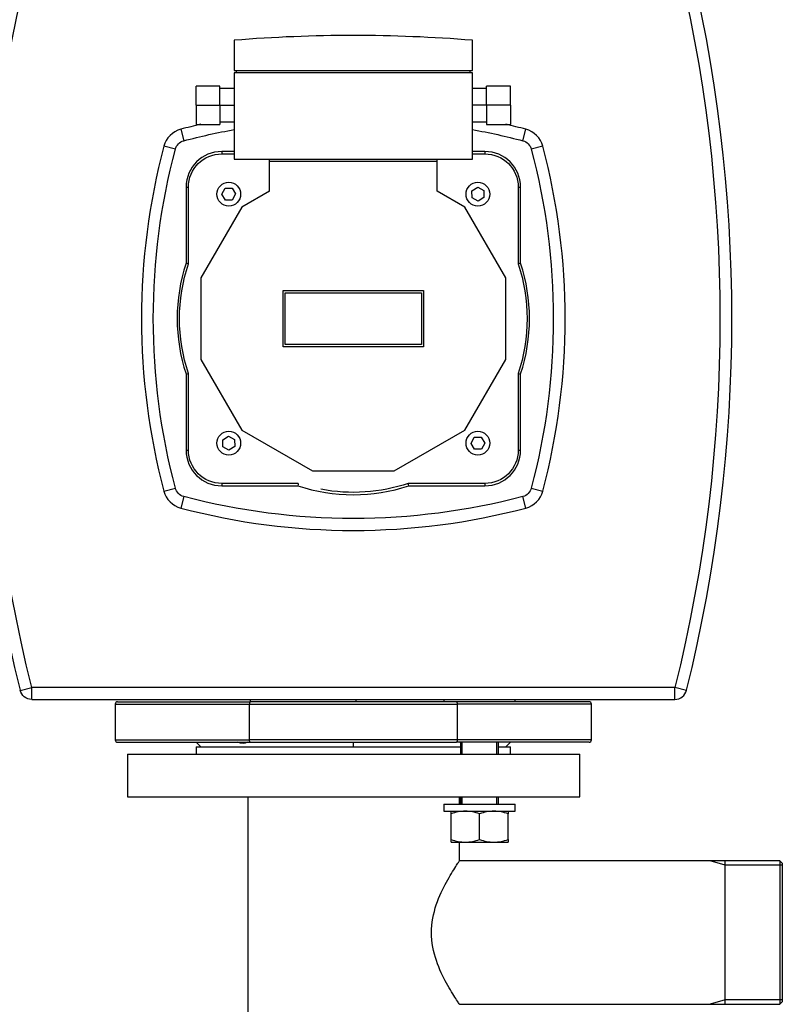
# Model space of a CAD drawing. Header units: millimetres. Extents: x 226 to 1023, y 71 to 732.
# Tile 95 of 110: x 840 to 872, y 592 to 634. Entities that reach past the tile are written whole.
import ezdxf

# ---------------------------------------------------------------- set-up
doc = ezdxf.new("R2010")
doc.units = ezdxf.units.MM
doc.layers.add('1', color=7, linetype='CONTINUOUS', true_color=0xffffff)

msp = doc.modelspace()

# ---------------------------------------------------------------- linework, layer by layer
at = {"layer": '1', "color": 7, "linetype": 'Continuous'}
for p, q in [((848.952, 632.877), (848.952, 631.61)), ((858.952, 631.61), (858.952, 632.877)), ((848.952, 631.61), (858.952, 631.61)), ((858.952, 631.51), (848.952, 631.51)), ((848.952, 631.51), (848.952, 627.877)), ((849.052, 631.51), (849.052, 631.61)), ((858.852, 631.61), (858.852, 631.51)), ((858.952, 627.877), (858.952, 631.51)), ((848.352, 630.943), (847.352, 630.943)), ((847.352, 630.143), (847.352, 630.943)), ((848.352, 630.143), (848.352, 630.943)), ((848.952, 630.843), (848.352, 630.843)), ((859.552, 630.843), (858.952, 630.843)), ((860.552, 630.943), (859.552, 630.943)), ((859.552, 630.143), (859.552, 630.943)), ((860.552, 630.143), (860.552, 630.943)), ((847.352, 630.143), (847.352, 629.343)), ((848.352, 630.143), (848.352, 629.343)), ((859.552, 630.143), (859.552, 629.343)), ((860.552, 630.143), (860.552, 629.343)), ((848.352, 629.443), (848.952, 629.443)), ((858.952, 629.443), (859.552, 629.443)), ((847.352, 629.343), (848.352, 629.343)), ((859.552, 629.343), (860.552, 629.343)), ((848.952, 628.202), (848.427, 628.202)), ((859.477, 628.202), (858.952, 628.202)), ((848.427, 628.102), (848.952, 628.102)), ((848.952, 627.877), (858.952, 627.877)), ((850.432, 627.777), (850.432, 627.877)), ((857.472, 627.777), (850.432, 627.777)), ((850.432, 626.534), (850.432, 627.777)), ((857.472, 627.777), (857.472, 627.877)), ((857.472, 626.534), (857.472, 627.777)), ((858.952, 628.102), (859.477, 628.102)), ((846.927, 626.702), (846.927, 623.502)), ((847.027, 623.486), (847.027, 626.702)), ((848.431, 626.402), (848.569, 626.655)), ((848.569, 626.655), (848.858, 626.663)), ((848.858, 626.663), (849.008, 626.416)), ((850.432, 626.534), (849.267, 625.862)), ((858.637, 625.862), (857.472, 626.534)), ((858.931, 626.547), (859.177, 626.698)), ((858.938, 626.259), (858.931, 626.547)), ((859.177, 626.698), (859.431, 626.56)), ((859.431, 626.56), (859.438, 626.271)), ((860.877, 626.702), (860.877, 623.486)), ((860.977, 623.502), (860.977, 626.702)), ((848.582, 626.156), (848.431, 626.402)), ((848.87, 626.163), (848.582, 626.156)), ((849.008, 626.416), (848.87, 626.163)), ((859.192, 626.121), (858.938, 626.259)), ((859.438, 626.271), (859.192, 626.121)), ((849.267, 625.862), (847.552, 622.891)), ((860.352, 622.891), (858.637, 625.862)), ((847.552, 622.891), (847.552, 619.462)), ((860.352, 619.462), (860.352, 622.891)), ((851, 622.358), (856.905, 622.358)), ((851, 619.995), (851, 622.358)), ((856.905, 622.358), (856.905, 619.995)), ((851.09, 622.268), (856.815, 622.268)), ((851.09, 620.085), (851.09, 622.268)), ((856.815, 622.268), (856.815, 620.085)), ((856.905, 619.995), (851, 619.995)), ((856.815, 620.085), (851.09, 620.085)), ((847.552, 619.462), (849.267, 616.491)), ((858.637, 616.491), (860.352, 619.462)), ((846.927, 618.851), (846.927, 615.652)), ((847.027, 615.652), (847.027, 618.867)), ((860.877, 618.867), (860.877, 615.652)), ((860.977, 615.652), (860.977, 618.851)), ((848.466, 616.082), (848.712, 616.233)), ((848.712, 616.233), (848.966, 616.095)), ((849.267, 616.491), (852.237, 614.777)), ((855.667, 614.777), (858.637, 616.491)), ((858.896, 615.937), (859.034, 616.19)), ((859.034, 616.19), (859.323, 616.198)), ((859.323, 616.198), (859.473, 615.951)), ((848.473, 615.793), (848.466, 616.082)), ((848.727, 615.655), (848.473, 615.793)), ((848.973, 615.806), (848.727, 615.655)), ((848.966, 616.095), (848.973, 615.806)), ((859.047, 615.69), (858.896, 615.937)), ((859.473, 615.951), (859.335, 615.698)), ((859.335, 615.698), (859.047, 615.69)), ((852.237, 614.777), (855.667, 614.777)), ((851.642, 614.252), (848.427, 614.252)), ((848.427, 614.152), (851.626, 614.152)), ((859.477, 614.252), (856.262, 614.252)), ((856.278, 614.152), (859.477, 614.152)), ((840.442, 605.177), (867.462, 605.177)), ((843.952, 604.977), (843.952, 603.477)), ((844.052, 605.077), (849.616, 605.077)), ((849.593, 603.477), (849.593, 604.977)), ((849.613, 605.177), (849.613, 605.077)), ((858.288, 605.077), (849.616, 605.077)), ((857.755, 605.177), (857.755, 605.077)), ((863.852, 605.077), (858.288, 605.077)), ((858.311, 604.977), (858.311, 603.477)), ((860.755, 605.077), (860.755, 605.177)), ((863.952, 603.477), (863.952, 604.977)), ((844.052, 603.377), (849.616, 603.377)), ((847.352, 603.377), (847.552, 603.177)), ((849.616, 603.377), (858.288, 603.377)), ((863.852, 603.377), (858.288, 603.377)), ((858.455, 603.376), (858.455, 602.877)), ((860.055, 602.877), (860.055, 603.376)), ((860.352, 603.177), (860.552, 603.377)), ((847.352, 603.177), (847.352, 602.877)), ((847.352, 603.177), (858.455, 603.177)), ((860.055, 603.177), (860.552, 603.177)), ((860.552, 602.877), (860.552, 603.177)), ((844.469, 602.877), (844.469, 601.077)), ((844.469, 602.877), (863.469, 602.877)), ((863.469, 601.077), (863.469, 602.877)), ((844.469, 601.077), (863.469, 601.077)), ((849.524, 601.076), (849.524, 587.277)), ((858.414, 600.777), (858.414, 601.077)), ((858.455, 601.077), (858.455, 600.777)), ((860.055, 600.777), (860.055, 601.077)), ((857.755, 600.777), (857.755, 600.477)), ((857.755, 600.777), (859.255, 600.777)), ((857.755, 600.477), (859.255, 600.477)), ((859.255, 600.777), (860.755, 600.777)), ((859.255, 600.477), (860.755, 600.477)), ((860.755, 600.477), (860.755, 600.777)), ((858.055, 599.284), (858.055, 600.369)), ((859.255, 599.284), (859.255, 600.369)), ((860.455, 599.284), (860.455, 600.369)), ((858.055, 599.177), (858.655, 599.177)), ((858.414, 598.392), (858.414, 599.177)), ((858.655, 599.177), (859.855, 599.177)), ((859.855, 599.177), (860.455, 599.177)), ((871.869, 598.392), (858.414, 598.392)), ((869.569, 598.21), (868.939, 598.392)), ((869.569, 592.362), (869.569, 598.392)), ((871.969, 598.292), (871.869, 598.392)), ((871.869, 598.392), (871.869, 592.362)), ((871.969, 598.21), (869.569, 598.21)), ((871.969, 598.292), (871.969, 592.462)), ((858.414, 592.362), (871.869, 592.362)), ((869.569, 592.544), (868.939, 592.362)), ((871.969, 592.544), (869.569, 592.544)), ((871.869, 592.362), (871.969, 592.462))]:
    msp.add_line(p, q, dxfattribs=at)
at = {"layer": '1', "color": 252, "linetype": 'Continuous'}
for p, q in [((847.352, 630.143), (848.352, 630.143)), ((848.352, 630.143), (848.952, 630.143)), ((859.552, 630.143), (858.952, 630.143)), ((860.552, 630.143), (859.552, 630.143)), ((846.705, 629.136), (846.832, 628.652)), ((861.072, 628.652), (861.2, 629.136)), ((846.477, 628.296), (845.993, 628.424)), ((848.427, 628.202), (848.427, 628.102)), ((859.477, 628.202), (859.477, 628.102)), ((861.911, 628.424), (861.428, 628.296)), ((846.927, 626.702), (847.027, 626.702)), ((860.877, 626.702), (860.977, 626.702)), ((846.927, 615.652), (847.027, 615.652)), ((860.877, 615.652), (860.977, 615.652)), ((848.427, 614.252), (848.427, 614.152)), ((859.477, 614.252), (859.477, 614.152)), ((845.993, 613.929), (846.477, 614.057)), ((846.832, 613.701), (846.705, 613.218)), ((861.2, 613.218), (861.072, 613.701)), ((861.428, 614.057), (861.911, 613.929)), ((839.957, 605.556), (840.442, 605.677)), ((867.462, 605.677), (840.442, 605.677)), ((840.442, 605.177), (840.442, 605.677)), ((867.462, 605.177), (867.462, 605.677)), ((867.947, 605.556), (867.462, 605.677)), ((843.952, 604.977), (849.593, 604.977)), ((849.593, 604.977), (858.311, 604.977)), ((854.058, 605.177), (854.058, 605.077)), ((863.952, 604.977), (858.311, 604.977)), ((843.952, 603.477), (849.593, 603.477)), ((858.311, 603.477), (849.593, 603.477)), ((853.952, 603.377), (853.952, 603.177)), ((863.952, 603.477), (858.311, 603.477)), ((858.53, 602.876), (858.53, 603.376)), ((859.98, 602.876), (859.98, 603.376)), ((858.53, 600.777), (858.53, 601.077)), ((859.98, 600.777), (859.98, 601.077))]:
    msp.add_line(p, q, dxfattribs=at)
at = {"layer": '1', "color": 252, "linetype": 'Continuous', "extrusion": (0, 0, -1)}
for centre, start, end in [((-903.052, 621.177), 346.09516, 13.90484), ((-804.852, 621.177), 166.09516, 193.90484)]:
    msp.add_arc(centre, 64.5, start, end, dxfattribs=at)
at = {"layer": '1', "color": 7, "linetype": 'Continuous'}
for centre, radius, start, end in [((903.052, 621.177), 65, 166.09516, 193.90484), ((804.852, 621.177), 65, 346.09516, 13.90484), ((853.952, 570.477), 62.6, 85.41878, 94.58122), ((848.427, 626.702), 1.5, 90, 180), ((859.477, 626.702), 1.5, 0, 90), ((853.952, 621.177), 7.4, 161.6816, 198.3184), ((853.952, 621.177), 7.4, 341.6816, 18.3184), ((848.427, 615.652), 1.5, 180, 270), ((859.477, 615.652), 1.5, 270, 0), ((853.952, 621.177), 7.4, 251.6816, 288.3184), ((867.462, 605.677), 0.5, 270, 346.0952), ((844.052, 604.977), 0.1, 90, 180), ((863.852, 604.977), 0.1, 0, 90), ((844.052, 603.477), 0.1, 180, 270), ((863.852, 603.477), 0.1, 270, 0)]:
    msp.add_arc(centre, radius, start, end, dxfattribs=at)
at = {"layer": '1', "color": 252, "linetype": 'Continuous'}
for centre, radius, start, end in [((846.96, 628.169), 1, 104.7958, 165.2042), ((853.952, 601.697), 28.38, 103.0531, 104.7958), ((853.952, 601.697), 28.38, 75.2042, 76.9469), ((860.944, 628.169), 1, 14.7958, 75.2042), ((873.432, 621.177), 28.38, 165.2042, 194.7958), ((834.472, 621.177), 28.38, 345.2042, 14.7958), ((846.96, 614.184), 1, 194.7958, 255.2042), ((860.944, 614.184), 1, 284.7958, 345.2042), ((853.952, 640.657), 28.38, 255.2042, 284.7958)]:
    msp.add_arc(centre, radius, start, end, dxfattribs=at)
at = {"layer": '1', "color": 7, "linetype": 'Continuous', "extrusion": (0, 0, -1)}
for centre, radius, start, end in [((-853.952, 601.697), 27.88, 75.2042, 79.6689), ((-853.952, 601.697), 27.88, 100.3311, 104.7958), ((-846.96, 628.169), 0.5, 14.7958, 75.2042), ((-860.944, 628.169), 0.5, 104.7958, 165.2042), ((-873.432, 621.177), 27.88, 345.2042, 14.7958), ((-834.472, 621.177), 27.88, 165.2042, 194.7958), ((-848.427, 626.702), 1.4, 0, 90), ((-859.477, 626.702), 1.4, 90, 180), ((-848.72, 626.409), 0.5, 0, 180), ((-859.185, 626.409), 0.5, 270, 90), ((-859.185, 626.409), 0.5, 90, 270), ((-848.72, 626.409), 0.5, 180, 0), ((-853.952, 621.177), 7.3, 341.5554, 18.4446), ((-853.952, 621.177), 7.3, 161.5554, 198.4446), ((-848.72, 615.944), 0.5, 270, 90), ((-848.72, 615.944), 0.5, 90, 270), ((-859.185, 615.944), 0.5, 0, 180), ((-859.185, 615.944), 0.5, 180, 0), ((-848.427, 615.652), 1.4, 270, 0), ((-859.477, 615.652), 1.4, 180, 270), ((-853.952, 621.177), 7.3, 251.5554, 280.7278), ((-846.96, 614.184), 0.5, 284.7958, 345.2042), ((-853.952, 640.657), 27.88, 255.2042, 284.7958), ((-860.944, 614.184), 0.5, 194.7958, 255.2042), ((-840.442, 605.677), 0.5, 270, 346.0952)]:
    msp.add_arc(centre, radius, start, end, dxfattribs=at)
at = {"layer": '1', "color": 7, "linetype": 'Continuous'}
for points in [[(847.027, 623.486), (846.994, 623.492), (846.96, 623.497), (846.927, 623.502)], [(860.977, 623.502), (860.944, 623.497), (860.91, 623.492), (860.877, 623.486)], [(846.927, 618.851), (846.96, 618.856), (846.994, 618.862), (847.027, 618.867)], [(860.877, 618.867), (860.91, 618.862), (860.944, 618.856), (860.977, 618.851)], [(851.642, 614.252), (851.637, 614.218), (851.632, 614.185), (851.626, 614.152)], [(856.278, 614.152), (856.273, 614.185), (856.267, 614.218), (856.262, 614.252)], [(849.491, 603.377), (849.405, 603.313), (849.254, 603.312), (849.088, 603.377)], [(858.456, 603.352), (858.44, 603.359), (858.426, 603.367), (858.413, 603.377)], [(858.055, 600.369), (858.055, 600.434), (858.055, 600.477), (858.055, 600.477)], [(858.655, 600.477), (858.452, 600.477), (858.251, 600.435), (858.055, 600.369)], [(859.255, 600.369), (859.059, 600.435), (858.86, 600.477), (858.655, 600.477)], [(859.855, 600.477), (859.652, 600.477), (859.451, 600.435), (859.255, 600.369)], [(860.455, 600.369), (860.259, 600.435), (860.06, 600.477), (859.855, 600.477)], [(860.455, 600.477), (860.455, 600.477), (860.455, 600.434), (860.455, 600.369)], [(858.055, 599.177), (858.055, 599.177), (858.055, 599.219), (858.055, 599.284)], [(858.055, 599.284), (858.252, 599.218), (858.451, 599.177), (858.655, 599.177)], [(858.655, 599.177), (858.859, 599.177), (859.06, 599.218), (859.255, 599.284)], [(859.255, 599.284), (859.452, 599.218), (859.651, 599.177), (859.855, 599.177)], [(859.855, 599.177), (860.059, 599.177), (860.26, 599.218), (860.455, 599.284)], [(860.455, 599.284), (860.455, 599.219), (860.455, 599.177), (860.455, 599.177)]]:
    msp.add_open_spline(points, degree=3, dxfattribs=at)
for points, knots in [([(849.616, 605.077), (849.616, 605.077), (849.616, 605.077), (849.615, 605.077), (849.613, 605.076), (849.61, 605.073), (849.608, 605.071), (849.604, 605.063), (849.602, 605.055), (849.598, 605.036), (849.596, 605.026), (849.594, 605.002), (849.593, 604.989), (849.593, 604.977)], [0, 0, 0, 0, 0.002876, 0.002876, 0.13647, 0.13647, 0.269782, 0.269782, 0.518545, 0.518545, 0.760859, 0.760859, 1, 1, 1, 1]), ([(858.288, 605.077), (858.288, 605.077), (858.288, 605.077), (858.29, 605.077), (858.291, 605.076), (858.294, 605.073), (858.296, 605.071), (858.3, 605.063), (858.303, 605.055), (858.307, 605.036), (858.308, 605.026), (858.31, 605.002), (858.311, 604.989), (858.311, 604.977)], [0, 0, 0, 0, 0.002876, 0.002876, 0.13647, 0.13647, 0.269782, 0.269782, 0.518545, 0.518545, 0.760859, 0.760859, 1, 1, 1, 1]), ([(849.616, 603.377), (849.616, 603.377), (849.616, 603.377), (849.615, 603.377), (849.613, 603.377), (849.61, 603.38), (849.608, 603.382), (849.604, 603.391), (849.602, 603.398), (849.598, 603.417), (849.596, 603.428), (849.594, 603.451), (849.593, 603.464), (849.593, 603.477)], [0, 0, 0, 0, 0.002876, 0.002876, 0.13647, 0.13647, 0.269782, 0.269782, 0.518545, 0.518545, 0.760859, 0.760859, 1, 1, 1, 1]), ([(858.311, 603.477), (858.311, 603.464), (858.31, 603.451), (858.308, 603.428), (858.307, 603.417), (858.303, 603.398), (858.3, 603.391), (858.296, 603.382), (858.294, 603.38), (858.291, 603.377), (858.29, 603.377), (858.288, 603.377), (858.288, 603.377), (858.288, 603.377)], [0, 0, 0, 0, 0.239141, 0.239141, 0.481455, 0.481455, 0.730218, 0.730218, 0.86353, 0.86353, 0.997124, 0.997124, 1, 1, 1, 1]), ([(858.414, 592.362), (858.414, 592.362), (858.4, 592.383), (858.346, 592.464), (858.305, 592.525), (858.154, 592.757), (858.014, 592.98), (857.719, 593.52), (857.564, 593.838), (857.32, 594.555), (857.236, 594.963), (857.235, 595.781), (857.317, 596.185), (857.56, 596.908), (857.715, 597.225), (858.012, 597.77), (858.15, 597.989), (858.303, 598.226), (858.343, 598.286), (858.399, 598.369), (858.414, 598.391), (858.414, 598.392)], [0, 0, 0, 0, 0.062501, 0.062501, 0.125002, 0.125002, 0.250004, 0.250004, 0.375006, 0.375006, 0.500008, 0.500008, 0.62501, 0.62501, 0.750012, 0.750012, 0.875014, 0.875014, 0.937515, 0.937515, 1, 1, 1, 1])]:
    msp.add_open_spline(points, degree=3, knots=knots, dxfattribs=at)

doc.saveas('drawing.dxf')
